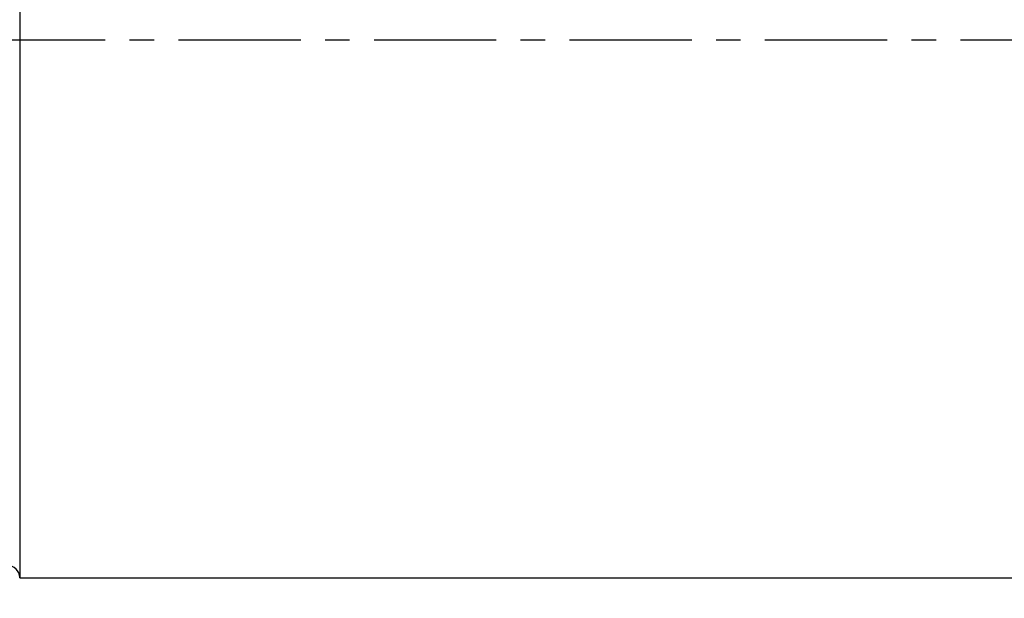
# Model space of a CAD drawing. Extents: x 17 to 133, y 29 to 89.
# Tile 4 of 48: x 93 to 113, y 45 to 57. Entities that reach past the tile are written whole.
import ezdxf

# ---------------------------------------------------------------- set-up
doc = ezdxf.new("R2010")
doc.units = 0
doc.header["$MEASUREMENT"] = 0
doc.linetypes.add('CENTER', pattern=[2, 1.25, -0.25, 0.25, -0.25])
doc.layers.get('0').update_dxf_attribs({"linetype": 'CONTINUOUS'})
doc.styles.add('DIM-7', font='SIMPLEX.shx', dxfattribs={"width": 0.7, "bigfont": 'chineset.shx'})
doc.dimstyles.new('CNS', dxfattribs={"dimtxt": 3.5, "dimasz": 2.5, "dimexe": 1, "dimexo": 1.5, "dimgap": 0.09, "dimtad": 0, "dimdsep": 46, "dimtxsty": 'DIM-7', "dimcen": 0.09, "dimclrd": 1, "dimclre": 1, "dimclrt": 4, "dimadec": 0, "dimazin": 0, "dimtfac": 1, "dimtix": 1, "dimtmove": 2, "dimatfit": 3, "dimfxl": 1, "dimtvp": 0.971429, "dimtolj": 1, "dimarcsym": 0})

# ---------------------------------------------------------------- blocks, each defined once
blk = doc.blocks.new('*D5')
at = {"linetype": 'Continuous', "lineweight": -2, "transparency": 16777216}
for p, q in [((123.914, 45.556), (123.914, 29.152)), ((84.914, 38.056), (84.914, 29.152)), ((86.164, 29.652), (122.664, 29.652))]:
    blk.add_line(p, q, dxfattribs=at)
at = {"linetype": 'Continuous', "transparency": 16777216}
for points in [[(86.164, 29.86), (86.164, 29.443), (84.914, 29.652)], [(122.664, 29.86), (122.664, 29.443), (123.914, 29.652)]]:
    blk.add_solid(points, dxfattribs=at)
at = {"linetype": 'Continuous', "transparency": 16777216, "insert": (104.414, 31.027), "char_height": 1.75, "attachment_point": 5, "style": 'DIM-7'}
blk.add_mtext('\\A1;39', dxfattribs=at)

msp = doc.modelspace()

# ---------------------------------------------------------------- linework, layer by layer
at = {"linetype": 'Continuous'}
for p, q in [((93.164, 67.806), (93.164, 45.806)), ((93.164, 45.806), (123.414, 45.806))]:
    msp.add_line(p, q, dxfattribs=at)
at = {"linetype": 'CENTER', "ltscale": 2}
msp.add_line((126.914, 56.806), (81.914, 56.806), dxfattribs=at)
at = {"linetype": 'Continuous'}
msp.add_arc((92.914, 45.806), 0.25, 0, 90, dxfattribs=at)

# ---------------------------------------------------------------- dimensions: what is measured, and where the dimension line sits
dim = msp.add_linear_dim(base=(123.914, 29.652), p1=(84.914, 38.806), p2=(123.914, 46.306), dimstyle='CNS', override={"dimscale": 0.5, "dimgap": 1, "dimtad": 1, "dimclrd": 256, "dimclre": 256, "dimclrt": 256, "dimtp": -0.007, "dimtm": 0.02, "dimtfac": 0.6, "dimtdec": 4, "dimtmove": 1}, dxfattribs=at)
dim.commit()
dim.dimension.update_dxf_attribs({"geometry": '*D5', "text_midpoint": (104.414, 31.027)})

doc.saveas('drawing.dxf')
